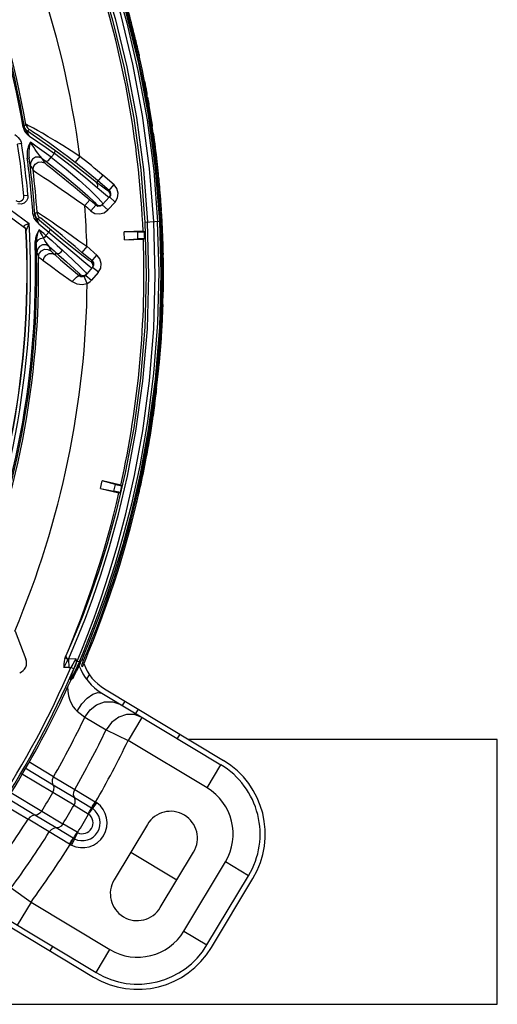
# Model space of a CAD drawing. Extents: x 40.7 to 137.4, y -250.8 to -221.5.
# Tile 42 of 256: x 56.726 to 56.835, y -237.749 to -237.525. Entities that reach past the tile are written whole.
import ezdxf

# ---------------------------------------------------------------- set-up
doc = ezdxf.new("R2010")
doc.units = 0
doc.header["$MEASUREMENT"] = 0
doc.layers.get('0').update_dxf_attribs({"linetype": 'CONTINUOUS'})

msp = doc.modelspace()

# ---------------------------------------------------------------- linework, layer by layer
at = {"color": 6, "linetype": 'Continuous'}
for p, q in [((56.75034003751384, -237.5228216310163), (56.75210356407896, -237.5296048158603)), ((56.75241000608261, -237.5293156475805), (56.75064439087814, -237.5225484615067)), ((56.75210356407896, -237.5296048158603), (56.75380176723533, -237.5371392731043)), ((56.75414177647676, -237.536975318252), (56.75241000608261, -237.5293156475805)), ((56.75380176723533, -237.5371392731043), (56.75532488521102, -237.5452188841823)), ((56.75569255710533, -237.54519646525), (56.75414177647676, -237.536975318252)), ((56.75532488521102, -237.5452188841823), (56.7565851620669, -237.5535970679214)), ((56.75695030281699, -237.5535647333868), (56.75569255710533, -237.54519646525)), ((56.7565851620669, -237.5535970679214), (56.75753901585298, -237.5621160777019)), ((56.75790107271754, -237.5620540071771), (56.75695030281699, -237.5535647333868)), ((56.75668733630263, -237.5596779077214), (56.75758599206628, -237.5711476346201)), ((56.75753901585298, -237.5621160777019), (56.75816614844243, -237.5706250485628)), ((56.75853184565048, -237.5706050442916), (56.75790107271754, -237.5620540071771)), ((56.75803066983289, -237.5628456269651), (56.75795711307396, -237.5620627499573)), ((56.75804791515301, -237.5631926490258), (56.75801888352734, -237.5628467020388)), ((56.75470360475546, -237.5712989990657), (56.75807362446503, -237.5711217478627)), ((56.75816614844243, -237.5706250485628), (56.75853184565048, -237.5706050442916)), ((56.75816614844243, -237.5706250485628), (56.75847130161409, -237.5791761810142)), ((56.75883713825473, -237.5791487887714), (56.75853184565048, -237.5706050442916)), ((56.75427845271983, -237.5733539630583), (56.74999974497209, -237.5735037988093)), ((56.75305513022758, -237.5735460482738), (56.75000086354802, -237.5735357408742)), ((56.75006271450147, -237.5753019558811), (56.75000086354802, -237.5735357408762)), ((56.75305513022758, -237.5735460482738), (56.75458301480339, -237.5734925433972)), ((56.75310877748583, -237.5750779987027), (56.75305513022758, -237.5735460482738)), ((56.75458301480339, -237.5734925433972), (56.75427845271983, -237.5733539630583)), ((56.75006271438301, -237.5753019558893), (56.75310877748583, -237.5750779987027)), ((56.75006383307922, -237.5753338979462), (56.75435012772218, -237.5751837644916)), ((56.75464300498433, -237.5750242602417), (56.75310877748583, -237.5750779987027)), ((56.75435012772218, -237.5751837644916), (56.75464300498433, -237.5750242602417)), ((56.75847130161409, -237.5791761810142), (56.75845244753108, -237.5877008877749)), ((56.75881795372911, -237.5877395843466), (56.75883713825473, -237.5791487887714)), ((56.75890841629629, -237.5815286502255), (56.75890761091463, -237.581181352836)), ((56.75891949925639, -237.5811812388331), (56.75890981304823, -237.5803941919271)), ((56.75845244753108, -237.5877008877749), (56.75811605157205, -237.5961390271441)), ((56.7584779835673, -237.5962231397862), (56.75881795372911, -237.5877395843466)), ((56.75876136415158, -237.5911357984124), (56.75878120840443, -237.5905110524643)), ((56.75811605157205, -237.5961390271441), (56.75747311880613, -237.6044629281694)), ((56.75784362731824, -237.6044358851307), (56.7584779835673, -237.5962231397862)), ((56.75747311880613, -237.6044629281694), (56.75658914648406, -237.6122534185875)), ((56.75697564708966, -237.6121222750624), (56.75784362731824, -237.6044358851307)), ((56.75751182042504, -237.6079192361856), (56.75751279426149, -237.6079094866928)), ((56.75658914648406, -237.6122534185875), (56.75557385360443, -237.6191648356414)), ((56.75596092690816, -237.6190661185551), (56.75697564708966, -237.6121222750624)), ((56.75359412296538, -237.6265365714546), (56.75535000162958, -237.6165262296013)), ((56.75368508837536, -237.6283734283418), (56.75554486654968, -237.618303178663)), ((56.75557385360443, -237.6191648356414), (56.7544748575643, -237.6253692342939)), ((56.75485954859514, -237.6253074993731), (56.75596092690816, -237.6190661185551)), ((56.7544748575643, -237.6253692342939), (56.75332570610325, -237.6309811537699)), ((56.75370773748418, -237.6309480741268), (56.75485954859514, -237.6253074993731)), ((56.75170753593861, -237.6351332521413), (56.75359412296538, -237.6265365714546)), ((56.74464909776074, -237.6316739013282), (56.74504648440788, -237.6299518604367)), ((56.74799401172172, -237.630752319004), (56.74504648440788, -237.6299518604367)), ((56.74922536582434, -237.6308833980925), (56.74505367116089, -237.6299207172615)), ((56.75171097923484, -237.6369780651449), (56.75368508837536, -237.6283734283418)), ((56.74464191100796, -237.6317050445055), (56.74882101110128, -237.6326694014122)), ((56.74464909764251, -237.6316739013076), (56.74764933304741, -237.6322459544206)), ((56.74764933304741, -237.6322459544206), (56.74799401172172, -237.630752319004)), ((56.74914519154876, -237.6325911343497), (56.74764933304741, -237.6322459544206)), ((56.74799401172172, -237.630752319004), (56.74948368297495, -237.6310960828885)), ((56.74882101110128, -237.6326694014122), (56.74914519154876, -237.6325911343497)), ((56.74948368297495, -237.6310960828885), (56.74922536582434, -237.6308833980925)), ((56.75332570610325, -237.6309811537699), (56.75214561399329, -237.6361059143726)), ((56.75252632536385, -237.636089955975), (56.75370773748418, -237.6309480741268)), ((56.75133490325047, -237.6407904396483), (56.75252632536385, -237.636089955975)), ((56.73738994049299, -237.6703387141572), (56.73845721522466, -237.6678654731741)), ((56.73955607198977, -237.6702658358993), (56.74055578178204, -237.6678183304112)), ((56.74067748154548, -237.6698015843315), (56.74173823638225, -237.6672751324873)), ((56.74203695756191, -237.6675453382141), (56.74151406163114, -237.6688293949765)), ((56.74186500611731, -237.6689389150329), (56.74239224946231, -237.6676436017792)), ((56.73653834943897, -237.6702125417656), (56.73680318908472, -237.6696188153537)), ((56.73700257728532, -237.6709657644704), (56.73734715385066, -237.6704137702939)), ((56.7371157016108, -237.6702461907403), (56.73738992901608, -237.6703387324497)), ((56.73734715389, -237.670413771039), (56.73738994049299, -237.6703387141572)), ((56.73734715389, -237.670413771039), (56.73744432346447, -237.6722641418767)), ((56.73904338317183, -237.6702518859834), (56.73738994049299, -237.6703387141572)), ((56.73928084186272, -237.6709409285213), (56.73946611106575, -237.6704787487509)), ((56.73946611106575, -237.6704787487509), (56.73955607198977, -237.6702658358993)), ((56.73985468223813, -237.6709106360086), (56.74076641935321, -237.6687500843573)), ((56.74109996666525, -237.6698314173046), (56.74078026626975, -237.6705967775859)), ((56.74151406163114, -237.6688293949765), (56.74109996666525, -237.6698314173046)), ((56.74112383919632, -237.6707245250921), (56.74144737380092, -237.6699498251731)), ((56.74144737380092, -237.6699498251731), (56.74186500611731, -237.6689389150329)), ((56.73744432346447, -237.6722641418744), (56.73793659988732, -237.6722382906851)), ((56.73860800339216, -237.6725311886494), (56.73793662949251, -237.6722382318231)), ((56.73837283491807, -237.6714743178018), (56.73793674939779, -237.6722382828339)), ((56.73829845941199, -237.6733943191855), (56.73914146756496, -237.6712866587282)), ((56.73985462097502, -237.6709107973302), (56.73875466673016, -237.6733040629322)), ((56.73914108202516, -237.6712890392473), (56.73897243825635, -237.6716866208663)), ((56.73914146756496, -237.6712866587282), (56.73928091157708, -237.6709409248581)), ((56.74000988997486, -237.6712846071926), (56.73917153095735, -237.6730628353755)), ((56.7392766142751, -237.6728455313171), (56.74028191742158, -237.6707075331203)), ((56.73985462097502, -237.6709107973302), (56.73928091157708, -237.6709409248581)), ((56.73928911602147, -237.6728189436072), (56.73941771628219, -237.6725687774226)), ((56.73941771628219, -237.6725687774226), (56.7398327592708, -237.671662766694)), ((56.7400358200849, -237.6712296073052), (56.73959503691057, -237.6722009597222)), ((56.7403800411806, -237.671547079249), (56.74025548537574, -237.6718462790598)), ((56.74025548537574, -237.6718462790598), (56.74059198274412, -237.6719908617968)), ((56.74078026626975, -237.6705967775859), (56.7403800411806, -237.671547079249)), ((56.74059198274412, -237.6719908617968), (56.74062239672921, -237.6719156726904)), ((56.74062239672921, -237.6719156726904), (56.74112383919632, -237.6707245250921)), ((56.73774568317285, -237.6749741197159), (56.73783096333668, -237.6746225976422)), ((56.73777392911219, -237.6749726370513), (56.73792578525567, -237.6749646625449)), ((56.73783096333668, -237.6746225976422), (56.73829845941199, -237.6733943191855)), ((56.7378856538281, -237.6749667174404), (56.73812251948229, -237.674890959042)), ((56.73808030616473, -237.67461225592), (56.73788749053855, -237.6749666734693)), ((56.73875466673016, -237.6733040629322), (56.73808030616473, -237.67461225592)), ((56.73812251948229, -237.674890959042), (56.73828339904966, -237.6747227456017)), ((56.73848520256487, -237.6743635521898), (56.73828428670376, -237.6747211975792)), ((56.73829124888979, -237.6747089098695), (56.73864823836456, -237.6740656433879)), ((56.7391473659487, -237.673111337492), (56.73848520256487, -237.6743635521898)), ((56.73917153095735, -237.6730628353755), (56.7391473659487, -237.673111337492)), ((56.74148258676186, -237.6749534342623), (56.7421326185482, -237.673871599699)), ((56.7455464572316, -237.677082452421), (56.77252082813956, -237.6932902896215)), ((56.74494911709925, -237.6780765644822), (56.77192350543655, -237.694284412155)), ((56.7501494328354, -237.6798481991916), (56.74955210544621, -237.6808423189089)), ((56.75314207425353, -237.6816463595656), (56.75254474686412, -237.6826404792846)), ((56.74110042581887, -237.6834685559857), (56.74591679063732, -237.6863489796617)), ((56.75403562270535, -237.6835362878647), (56.75089179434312, -237.6887684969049)), ((56.75403563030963, -237.6835362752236), (56.75233675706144, -237.6828971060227)), ((56.74591677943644, -237.6863489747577), (56.75089179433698, -237.6887684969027)), ((56.76261930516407, -237.687340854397), (56.76202197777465, -237.688334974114)), ((56.76877967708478, -237.6995166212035), (56.75089179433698, -237.6887684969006)), ((56.72755911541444, -237.6949816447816), (56.73392631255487, -237.6987837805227)), ((56.73399099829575, -237.6970027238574), (56.72835899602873, -237.6935983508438)), ((56.76877967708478, -237.6995166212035), (56.77192350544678, -237.6942844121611)), ((56.73384193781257, -237.7005791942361), (56.72676497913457, -237.6963550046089)), ((56.73399102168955, -237.6970026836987), (56.73878463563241, -237.6998826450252)), ((56.73392667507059, -237.6987839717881), (56.7387190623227, -237.7016635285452)), ((56.72432659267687, -237.700571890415), (56.7313087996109, -237.704795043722)), ((56.73863439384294, -237.7034592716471), (56.73384214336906, -237.7005795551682)), ((56.73871927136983, -237.7016638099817), (56.74261117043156, -237.7040181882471)), ((56.73878465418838, -237.6998826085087), (56.74341934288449, -237.7026542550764)), ((56.72268103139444, -237.7032968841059), (56.72822090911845, -237.7066057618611)), ((56.72976325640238, -237.7057124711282), (56.72353238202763, -237.701945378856)), ((56.73863439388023, -237.7034592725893), (56.74182116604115, -237.7053933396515)), ((56.74194089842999, -237.7054763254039), (56.74379983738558, -237.7029064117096)), ((56.74267114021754, -237.7040557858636), (56.74353303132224, -237.7027237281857)), ((56.7435330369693, -237.7027237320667), (56.74341934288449, -237.7026542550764)), ((56.73455588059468, -237.7085922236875), (56.72976355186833, -237.7057127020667)), ((56.73130910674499, -237.7047952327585), (56.73610150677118, -237.7076745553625)), ((56.73301423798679, -237.7094861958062), (56.72822091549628, -237.7066057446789)), ((56.73930545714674, -237.7095801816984), (56.73610167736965, -237.7076744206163)), ((56.75527022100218, -237.7077781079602), (56.74772503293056, -237.7203354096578)), ((56.73761603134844, -237.7122645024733), (56.73301421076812, -237.7094862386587)), ((56.7384620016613, -237.7109234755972), (56.73455623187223, -237.7085922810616)), ((56.7394348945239, -237.7096469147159), (56.73803821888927, -237.7124946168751)), ((56.73761603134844, -237.7122645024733), (56.73775204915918, -237.712344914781)), ((56.75149762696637, -237.714056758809), (56.76196204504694, -237.7203444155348)), ((56.75818945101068, -237.7266230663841), (56.76573463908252, -237.7140657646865)), ((56.76352495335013, -237.7319653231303), (56.77295643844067, -237.7162686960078)), ((56.77818864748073, -237.7194125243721), (56.77295643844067, -237.7162686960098)), ((56.76875716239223, -237.7351091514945), (56.77818864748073, -237.7194125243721)), ((56.76975128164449, -237.7357064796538), (56.77918276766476, -237.7200098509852)), ((56.72441305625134, -237.7221371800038), (56.72888499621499, -237.7253939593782)), ((56.71605734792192, -237.7261605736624), (56.74303172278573, -237.7423684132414)), ((56.71665466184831, -237.7251664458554), (56.74362905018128, -237.7413742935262)), ((56.72888499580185, -237.7253939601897), (56.72574116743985, -237.7306261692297)), ((56.72888499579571, -237.7253939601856), (56.74677287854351, -237.7361420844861)), ((56.76352495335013, -237.7319653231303), (56.76875716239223, -237.7351091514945)), ((56.73372752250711, -237.7354248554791), (56.73313019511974, -237.7364189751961)), ((56.74362905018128, -237.7413742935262), (56.74677287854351, -237.7361420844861))]:
    msp.add_line(p, q, dxfattribs=at)
at = {"color": 155}
for p, q in [((56.72709213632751, -237.5497853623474), (56.72738316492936, -237.5497354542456)), ((56.72770768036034, -237.5491736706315), (56.72736898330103, -237.549594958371)), ((56.72747437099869, -237.5500907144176), (56.7273832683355, -237.5497360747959)), ((56.72809205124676, -237.550718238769), (56.72843104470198, -237.5502956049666)), ((56.73014912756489, -237.5521136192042), (56.72809314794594, -237.5507202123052)), ((56.72829050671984, -237.5516161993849), (56.72854086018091, -237.551827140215)), ((56.72676412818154, -237.5535303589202), (56.7258490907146, -237.5536698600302)), ((56.72651532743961, -237.5528451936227), (56.72667647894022, -237.5531932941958)), ((56.72667647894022, -237.5531932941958), (56.7267646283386, -237.5535307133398)), ((56.73231692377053, -237.5544324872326), (56.73417874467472, -237.5557706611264)), ((56.73417874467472, -237.5557706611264), (56.7334167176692, -237.5565865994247)), ((56.73993461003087, -237.5564188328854), (56.73887601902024, -237.5577603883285)), ((56.72804748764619, -237.5568417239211), (56.72845753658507, -237.5567868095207)), ((56.72872910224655, -237.5584745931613), (56.72936367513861, -237.5595545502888)), ((56.72936350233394, -237.5595546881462), (56.72944533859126, -237.5587944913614)), ((56.73121700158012, -237.5576516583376), (56.73193093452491, -237.5578740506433)), ((56.73208040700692, -237.5579811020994), (56.73143535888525, -237.55688405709)), ((56.73143545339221, -237.5568841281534), (56.73224536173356, -237.5574922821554)), ((56.73020342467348, -237.5601263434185), (56.73090603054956, -237.5605904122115)), ((56.74513485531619, -237.5606765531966), (56.74374765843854, -237.5623081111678)), ((56.74770070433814, -237.5628964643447), (56.74515095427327, -237.5606586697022)), ((56.74656806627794, -237.5641356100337), (56.7440284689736, -237.5619776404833)), ((56.74656806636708, -237.5641356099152), (56.74767461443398, -237.5628333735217)), ((56.71890281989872, -237.5646222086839), (56.72845634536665, -237.5716037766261)), ((56.72819120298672, -237.5653043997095), (56.72727438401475, -237.5653876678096)), ((56.74504177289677, -237.5674264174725), (56.74666690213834, -237.5656211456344)), ((56.7465385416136, -237.5657635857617), (56.74623870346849, -237.5655026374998)), ((56.74656806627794, -237.5641356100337), (56.74643925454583, -237.5642787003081)), ((56.74656806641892, -237.5641356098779), (56.74682277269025, -237.5644594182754)), ((56.74687658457, -237.5652657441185), (56.74666690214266, -237.5656211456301)), ((56.74793716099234, -237.5667646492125), (56.74666690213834, -237.5656211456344)), ((56.71809262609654, -237.56570867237), (56.72739138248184, -237.5725354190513)), ((56.7278507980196, -237.5665192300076), (56.72733211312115, -237.5669872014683)), ((56.74106151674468, -237.5675768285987), (56.74217901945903, -237.5662839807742)), ((56.74245260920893, -237.5687918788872), (56.74358342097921, -237.5675106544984)), ((56.74358342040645, -237.5675106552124), (56.74372521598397, -237.5673531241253)), ((56.74406165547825, -237.5677491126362), (56.74358342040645, -237.5675106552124)), ((56.74459323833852, -237.5677185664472), (56.74406165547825, -237.5677491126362)), ((56.74504177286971, -237.5674264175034), (56.74459323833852, -237.5677185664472)), ((56.74491121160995, -237.5667661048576), (56.74518297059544, -237.5672688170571)), ((56.74504177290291, -237.5674264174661), (56.7463120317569, -237.5685699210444)), ((56.74793706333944, -237.5667647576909), (56.74631211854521, -237.5685698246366)), ((56.72932749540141, -237.5695043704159), (56.72974024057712, -237.5694761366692)), ((56.73026813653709, -237.5691189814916), (56.72974464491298, -237.5693827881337)), ((56.73073573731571, -237.5701899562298), (56.73049467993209, -237.5698649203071)), ((56.7283347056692, -237.5719621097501), (56.72845835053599, -237.5716064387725)), ((56.73034800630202, -237.5705717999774), (56.73087136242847, -237.5703060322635)), ((56.73305317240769, -237.5728160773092), (56.73034800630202, -237.5705717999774)), ((56.73067428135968, -237.5717115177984), (56.73293070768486, -237.5735806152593)), ((56.73073488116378, -237.5701909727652), (56.73087136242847, -237.5703060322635)), ((56.72755846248, -237.5726491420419), (56.72729506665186, -237.572425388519)), ((56.72736244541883, -237.5725082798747), (56.72739136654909, -237.5725354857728)), ((56.72754151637, -237.5727101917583), (56.7273828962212, -237.5725433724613)), ((56.72774348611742, -237.5732925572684), (56.72780750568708, -237.5733434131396)), ((56.73293070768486, -237.5735806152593), (56.73226550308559, -237.574338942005)), ((56.72979706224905, -237.5764076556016), (56.73009216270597, -237.5763978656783)), ((56.74153702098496, -237.5767958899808), (56.74385380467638, -237.578855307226)), ((56.73018711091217, -237.5781873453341), (56.73058012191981, -237.5791742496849)), ((56.73341108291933, -237.5778540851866), (56.73301092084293, -237.5768522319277)), ((56.73461565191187, -237.5782902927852), (56.73426922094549, -237.5786874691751)), ((56.74153947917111, -237.5768631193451), (56.74043801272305, -237.5781696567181)), ((56.74272584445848, -237.580098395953), (56.74043801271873, -237.578169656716)), ((56.74252200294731, -237.5803401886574), (56.74382778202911, -237.5787922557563)), ((56.74272631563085, -237.5800987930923), (56.74303370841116, -237.5805406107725)), ((56.7430783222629, -237.5810773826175), (56.74284779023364, -237.5815646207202)), ((56.74303370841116, -237.5805406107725), (56.7430783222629, -237.5810773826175)), ((56.73984605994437, -237.5835018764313), (56.74005396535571, -237.5832552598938)), ((56.74151388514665, -237.5831344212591), (56.74105938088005, -237.5834441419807)), ((56.74122878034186, -237.5826608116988), (56.7415139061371, -237.5831344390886)), ((56.74130048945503, -237.5833855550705), (56.7428477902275, -237.5815646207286)), ((56.74130048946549, -237.5833855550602), (56.74260292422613, -237.5844922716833)), ((56.7421770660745, -237.5813963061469), (56.74264350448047, -237.5818050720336)), ((56.74412594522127, -237.5827351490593), (56.74259022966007, -237.5844808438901)), ((56.74415022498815, -237.582671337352), (56.7428477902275, -237.5815646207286)), ((56.74161505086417, -237.5852283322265), (56.74092714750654, -237.5836637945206)), ((56.74106513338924, -237.5835902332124), (56.74092714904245, -237.58366379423)), ((56.7253273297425, -237.6640369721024), (56.72772562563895, -237.6703085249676))]:
    msp.add_line(p, q, dxfattribs=at)
at = {"color": 5}
for p, q in [((56.83455878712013, -237.6885497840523), (56.76463130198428, -237.6885497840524)), ((56.83455878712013, -237.7485497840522), (56.83455878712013, -237.6885497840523)), ((56.68634772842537, -237.7485497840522), (56.83455878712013, -237.7485497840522))]:
    msp.add_line(p, q, dxfattribs=at)
at = {"color": 6, "linetype": 'Continuous'}
for points in [[(56.72679068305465, -237.4757164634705), (56.72813721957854, -237.4780841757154), (56.72974977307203, -237.4810336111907), (56.73162882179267, -237.4846318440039), (56.73376656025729, -237.4889535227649), (56.73615046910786, -237.4940950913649), (56.73875499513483, -237.5001684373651), (56.74153938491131, -237.5073104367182), (56.74445325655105, -237.5157279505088), (56.74736561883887, -237.5255202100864), (56.75001745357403, -237.5363623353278), (56.75218090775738, -237.5477584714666), (56.75375575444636, -237.5594427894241), (56.75470285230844, -237.5712990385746)], [(56.73063474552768, -237.4758404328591), (56.73199972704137, -237.4783895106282), (56.73360820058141, -237.4814939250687), (56.73545679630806, -237.4852172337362), (56.7375392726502, -237.4896339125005), (56.73984495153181, -237.4948390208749), (56.74235368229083, -237.5009492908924), (56.74502597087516, -237.5080953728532), (56.74779989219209, -237.5164336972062), (56.75059206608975, -237.5261865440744), (56.75312805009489, -237.5369465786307), (56.75518280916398, -237.5481552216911), (56.75668733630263, -237.5596779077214)], [(56.72864345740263, -237.4773476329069), (56.73025332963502, -237.4803300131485), (56.73213154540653, -237.4839624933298), (56.7342723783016, -237.4883234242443), (56.73666251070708, -237.4935082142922), (56.73927735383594, -237.4996321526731), (56.74207844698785, -237.5068409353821), (56.74500758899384, -237.5153245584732), (56.74793412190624, -237.5251839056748), (56.75060377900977, -237.5361168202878), (56.75278329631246, -237.5476196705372), (56.75436441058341, -237.5593789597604), (56.75531237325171, -237.5712670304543)], [(56.75671933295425, -237.5711931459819), (56.75576426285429, -237.5591482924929), (56.75415983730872, -237.5471658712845), (56.75196913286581, -237.5355185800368), (56.74931032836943, -237.524517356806), (56.74641191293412, -237.514622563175), (56.74352000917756, -237.5061125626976), (56.74077040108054, -237.4989026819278), (56.73821646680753, -237.492790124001), (56.73590003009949, -237.4876372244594), (56.73383776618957, -237.4833171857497), (56.73204233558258, -237.4797268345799), (56.7305254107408, -237.4767943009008)], [(56.75807323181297, -237.5711217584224), (56.75711893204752, -237.5591310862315), (56.75550349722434, -237.5471008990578), (56.7532875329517, -237.5354118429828), (56.7506076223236, -237.5244302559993), (56.74772901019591, -237.514695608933), (56.74487563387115, -237.5063693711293), (56.74214343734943, -237.4992655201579), (56.73959243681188, -237.493217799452), (56.7372606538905, -237.4880908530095), (56.73517169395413, -237.4837755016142), (56.73333801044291, -237.4801776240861), (56.73176177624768, -237.4772169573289)], [(56.75470285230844, -237.5712990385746), (56.7550026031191, -237.5832637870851), (56.75465320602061, -237.5951013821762), (56.75368279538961, -237.6067126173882), (56.75215059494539, -237.6179028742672), (56.75023266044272, -237.6280976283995), (56.74818403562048, -237.6368223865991), (56.74613256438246, -237.6442536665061), (56.74415611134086, -237.6505778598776), (56.74231159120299, -237.6559281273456), (56.74063491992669, -237.6604209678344), (56.73914880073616, -237.6641525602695), (56.73786763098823, -237.6672001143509), (56.73680318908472, -237.6696188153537)], [(56.73845721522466, -237.6678654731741), (56.73972879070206, -237.6647923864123), (56.74120219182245, -237.6610468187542), (56.7428659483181, -237.6565473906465), (56.74469751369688, -237.6512007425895), (56.74665824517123, -237.6449045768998), (56.74869593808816, -237.6375207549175), (56.75074060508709, -237.6288433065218), (56.75266346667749, -237.6187122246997), (56.75423689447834, -237.6073867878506), (56.75524856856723, -237.5954960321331), (56.75561418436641, -237.5834210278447), (56.75531232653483, -237.5712670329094)], [(56.74055578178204, -237.6678183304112), (56.74175663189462, -237.6647450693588), (56.74316553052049, -237.6609885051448), (56.74476311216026, -237.6564788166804), (56.74652431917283, -237.651120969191), (56.74841721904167, -237.644800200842), (56.75038718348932, -237.6373862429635), (56.75235483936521, -237.6287204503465), (56.75420756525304, -237.6185918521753), (56.7557182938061, -237.6073022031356), (56.75668487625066, -237.5954576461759), (56.75702741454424, -237.5833763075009), (56.75671933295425, -237.5711931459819)], [(56.75535000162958, -237.6165262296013), (56.75674147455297, -237.6055612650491), (56.75760794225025, -237.594193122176), (56.75789340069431, -237.582563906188), (56.75758599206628, -237.5711476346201)], [(56.75554486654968, -237.618303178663), (56.7570715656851, -237.6069766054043), (56.75804177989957, -237.5951347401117), (56.75837998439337, -237.5829849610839), (56.75807322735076, -237.5711217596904)], [(56.75866906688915, -237.5935186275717), (56.75870263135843, -237.5927244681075), (56.75873339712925, -237.5919301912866), (56.75876136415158, -237.5911357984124)], [(56.74076641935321, -237.6687500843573), (56.74185864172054, -237.6660686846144), (56.74313432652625, -237.6628089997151), (56.74458417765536, -237.65890808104), (56.74619403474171, -237.6542922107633), (56.74794297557, -237.6488687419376), (56.74979821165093, -237.6425253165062), (56.75170753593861, -237.6351332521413)], [(56.74173823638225, -237.6672751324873), (56.74299071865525, -237.6641791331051), (56.74443174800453, -237.6604257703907), (56.7460519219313, -237.6559330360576), (56.74783031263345, -237.6506064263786), (56.74973412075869, -237.644332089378), (56.75171097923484, -237.6369780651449)], [(56.75214561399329, -237.6361059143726), (56.75095639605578, -237.6407889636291), (56.74977593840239, -237.645067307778), (56.74861349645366, -237.6489899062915), (56.74748155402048, -237.6525793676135), (56.74639325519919, -237.6558478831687), (56.74535569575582, -237.6588189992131), (56.74437562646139, -237.6615103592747), (56.7434704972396, -237.6639066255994), (56.74268433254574, -237.6659245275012), (56.74203695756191, -237.6675453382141)], [(56.74239224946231, -237.6676436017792), (56.74304590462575, -237.6660060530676), (56.74383127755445, -237.6639887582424), (56.74473398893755, -237.661597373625), (56.74571644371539, -237.6588977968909), (56.74675831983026, -237.6559121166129), (56.74785077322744, -237.6526281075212), (56.74898465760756, -237.6490286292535), (56.75014990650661, -237.6450917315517), (56.75133490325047, -237.6407904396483)], [(56.73653852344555, -237.6702120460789), (56.73637260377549, -237.6708061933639), (56.73631587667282, -237.6714739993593), (56.73632475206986, -237.6722092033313)], [(56.73676151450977, -237.6697117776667), (56.73674806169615, -237.6699252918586), (56.73686145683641, -237.6701429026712), (56.73707607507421, -237.6703184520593), (56.73734715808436, -237.6704137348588)], [(56.73680316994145, -237.669618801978), (56.73678657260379, -237.6698423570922), (56.73689935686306, -237.6700676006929), (56.7371157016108, -237.6702461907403)], [(56.73904338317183, -237.6702518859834), (56.73874302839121, -237.6708085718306), (56.73837283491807, -237.6714743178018)], [(56.73914173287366, -237.671291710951), (56.73920735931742, -237.6709788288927), (56.73917188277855, -237.6706288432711), (56.73904338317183, -237.6702518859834)], [(56.74068427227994, -237.6697867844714), (56.74054858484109, -237.6701007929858), (56.7404157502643, -237.6704054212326), (56.74028241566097, -237.6707074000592)], [(56.73632475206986, -237.6722092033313), (56.73666232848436, -237.6715722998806), (56.73700257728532, -237.6709657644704)], [(56.73744432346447, -237.6722641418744), (56.73708724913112, -237.6722700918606), (56.73671460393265, -237.672251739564), (56.73632475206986, -237.6722092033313)], [(56.73897243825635, -237.6716866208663), (56.73879537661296, -237.6720993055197), (56.73860801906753, -237.6725311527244)], [(56.74028241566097, -237.6707074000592), (56.74020035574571, -237.6708196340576), (56.74004823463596, -237.6708983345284), (56.73985468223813, -237.6709106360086)], [(56.73713605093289, -237.6765112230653), (56.73721591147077, -237.6775728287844), (56.73740382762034, -237.6786893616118), (56.73767752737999, -237.6796660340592), (56.73802614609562, -237.6804965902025), (56.73842949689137, -237.6811756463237), (56.73886611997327, -237.6817077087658), (56.73931496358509, -237.6821100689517)], [(56.73931498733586, -237.6821101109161), (56.74040977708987, -237.6804936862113), (56.74164584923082, -237.6791712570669), (56.74289726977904, -237.6782754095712), (56.74403725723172, -237.6778968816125), (56.74494921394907, -237.6780766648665)], [(56.74110042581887, -237.6834685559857), (56.74225543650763, -237.6818364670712), (56.74376177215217, -237.6806713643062), (56.74554696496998, -237.6800185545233), (56.74744405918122, -237.6799919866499), (56.74922430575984, -237.6806453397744)], [(56.73931496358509, -237.6821100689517), (56.7400433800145, -237.6826657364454), (56.74110039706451, -237.683468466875)], [(56.75233675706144, -237.6828971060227), (56.75054777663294, -237.6828767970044), (56.74874973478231, -237.683467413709), (56.74713386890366, -237.6846583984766), (56.74591679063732, -237.6863489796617)], [(56.73392658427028, -237.6987837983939), (56.73374695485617, -237.6982111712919), (56.73376951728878, -237.6975932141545), (56.73399102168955, -237.6970026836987)], [(56.73384214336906, -237.7005795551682), (56.73407346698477, -237.6999906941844), (56.73410477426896, -237.6993687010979), (56.73392667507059, -237.6987839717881)], [(56.73871919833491, -237.701663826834), (56.73854028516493, -237.7010914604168), (56.7385629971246, -237.700473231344), (56.73878463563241, -237.6998826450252)], [(56.73863439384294, -237.7034592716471), (56.73886572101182, -237.7028706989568), (56.73889719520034, -237.7022487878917), (56.7387190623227, -237.7016635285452)], [(56.74264082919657, -237.7040368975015), (56.74281446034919, -237.7036635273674), (56.74309514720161, -237.703190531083), (56.74341963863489, -237.7026544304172)], [(56.74379979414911, -237.7029063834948), (56.74371193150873, -237.7028439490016), (56.7436230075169, -237.7027830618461), (56.74353303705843, -237.7027237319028)], [(56.72976317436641, -237.7057126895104), (56.72917387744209, -237.7058231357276), (56.72863859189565, -237.7061330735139), (56.72822091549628, -237.7066057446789)], [(56.73130910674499, -237.7047952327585), (56.73089788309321, -237.7052757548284), (56.73036329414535, -237.7055954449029), (56.72976355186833, -237.7057127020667)], [(56.74182106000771, -237.7053932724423), (56.74214071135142, -237.7048540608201), (56.74241481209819, -237.7043770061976), (56.74261107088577, -237.704018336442)], [(56.74182116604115, -237.7053933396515), (56.74186266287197, -237.7054197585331), (56.74190256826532, -237.7054473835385), (56.74194081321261, -237.7054762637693)], [(56.74261107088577, -237.704018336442), (56.74270602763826, -237.7040782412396), (56.74279180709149, -237.7041358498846), (56.74287013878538, -237.7041912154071)], [(56.73610150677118, -237.7076745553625), (56.7356906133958, -237.7081549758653), (56.73515627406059, -237.7084747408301), (56.73455588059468, -237.7085922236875)], [(56.73455607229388, -237.7085922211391), (56.73396733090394, -237.7087032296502), (56.73343209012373, -237.7090135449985), (56.73301423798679, -237.7094861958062)], [(56.73930546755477, -237.7095801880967), (56.73898228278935, -237.7101108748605), (56.73868982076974, -237.7105768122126), (56.73823814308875, -237.7112653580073)], [(56.73943484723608, -237.7096468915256), (56.73939044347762, -237.7096261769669), (56.73934734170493, -237.7096038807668), (56.73930545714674, -237.7095801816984)], [(56.73761608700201, -237.7122645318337), (56.7379442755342, -237.7117311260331), (56.73823814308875, -237.7112653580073)], [(56.73846230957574, -237.7109233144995), (56.73828006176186, -237.711290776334), (56.73775204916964, -237.7123449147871)], [(56.73775205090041, -237.7123449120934), (56.73784656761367, -237.7123964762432), (56.73794196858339, -237.7124463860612), (56.73803819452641, -237.7124946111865)], [(56.7387365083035, -237.7110707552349), (56.73864427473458, -237.7110241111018), (56.73855286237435, -237.7109749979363), (56.73846215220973, -237.7109232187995)]]:
    msp.add_lwpolyline(points, dxfattribs=at)
at = {"color": 155}
for points in [[(56.72709106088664, -237.5497860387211), (56.72721905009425, -237.5502580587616), (56.72742846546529, -237.5506906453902), (56.72771247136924, -237.5510720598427), (56.72801311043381, -237.5513729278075), (56.72829050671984, -237.5516161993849)], [(56.72738327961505, -237.5497361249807), (56.72737345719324, -237.5496605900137), (56.7273687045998, -237.5496136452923), (56.72736897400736, -237.5495949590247)], [(56.72809205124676, -237.550718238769), (56.72775337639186, -237.5504146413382), (56.72750592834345, -237.550030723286), (56.72736898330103, -237.549594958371)], [(56.7294199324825, -237.5500472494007), (56.72870567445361, -237.5496638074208), (56.72818730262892, -237.5493956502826), (56.72785772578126, -237.5492339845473), (56.7277076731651, -237.5491736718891)], [(56.72770768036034, -237.5491736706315), (56.72784278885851, -237.549604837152), (56.72808889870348, -237.5499885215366), (56.72843104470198, -237.5502956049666)], [(56.7360921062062, -237.553954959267), (56.73435547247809, -237.5528908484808), (56.73280462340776, -237.5519673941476), (56.73146279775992, -237.5511890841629), (56.73033632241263, -237.5505524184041), (56.7294199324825, -237.5500472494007)], [(56.72520282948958, -237.5514349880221), (56.72561560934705, -237.5518007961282), (56.7259753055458, -237.5521513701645), (56.72627874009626, -237.5524975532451), (56.72651532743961, -237.5528451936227)], [(56.72854157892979, -237.5518265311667), (56.72834197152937, -237.5515454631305), (56.728168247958, -237.5512935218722), (56.72801619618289, -237.551066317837), (56.72787582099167, -237.5508525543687), (56.72773729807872, -237.5506336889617), (56.72759975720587, -237.5503870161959), (56.72747437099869, -237.5500907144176)], [(56.72854160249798, -237.5518265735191), (56.7284219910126, -237.5516294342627), (56.72831475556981, -237.5514464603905), (56.72821999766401, -237.5512775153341), (56.72813831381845, -237.5511230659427), (56.72807114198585, -237.5509843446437), (56.72802245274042, -237.5508673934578), (56.72799558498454, -237.5507793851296), (56.72799087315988, -237.550722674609), (56.72800666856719, -237.5506948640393), (56.72804189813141, -237.5506946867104), (56.72809337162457, -237.5507198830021)], [(56.72843047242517, -237.5502964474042), (56.728549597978, -237.5503558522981), (56.72880990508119, -237.5505111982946), (56.72922323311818, -237.5507719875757)], [(56.72854086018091, -237.551827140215), (56.73043748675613, -237.5531179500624), (56.73231692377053, -237.5544324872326)], [(56.72922323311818, -237.5507719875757), (56.72980085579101, -237.5511483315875), (56.73055096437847, -237.5516491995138), (56.73148887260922, -237.5522897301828), (56.73263005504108, -237.5530870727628), (56.73396946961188, -237.5540458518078)], [(56.73424101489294, -237.5550123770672), (56.73219870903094, -237.5535442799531), (56.73014912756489, -237.5521136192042)], [(56.72874398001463, -237.5531832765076), (56.72866887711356, -237.55329887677), (56.72859190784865, -237.5534273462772), (56.7285152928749, -237.5535715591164), (56.72843891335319, -237.5537333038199), (56.72836331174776, -237.5539147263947), (56.72828935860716, -237.5541180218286), (56.72821832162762, -237.5543455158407), (56.7281520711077, -237.5545995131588), (56.72809291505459, -237.5548824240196), (56.72804372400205, -237.555197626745), (56.72800847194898, -237.5555485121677), (56.72799239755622, -237.5559381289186), (56.72800242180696, -237.5563688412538), (56.72804742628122, -237.5568418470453)], [(56.72874443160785, -237.5531827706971), (56.7287173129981, -237.5532888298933), (56.7286864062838, -237.553402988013), (56.72865488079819, -237.5535283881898), (56.72862261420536, -237.5536655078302), (56.72858984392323, -237.553815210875), (56.72855693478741, -237.5539787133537), (56.72852428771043, -237.5541576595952), (56.72849260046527, -237.5543537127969), (56.72846272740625, -237.5545684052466), (56.72843574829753, -237.5548034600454), (56.72841295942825, -237.5550614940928), (56.7283962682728, -237.555344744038), (56.72838821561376, -237.5556541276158), (56.72839209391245, -237.5559956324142), (56.72841298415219, -237.556373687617), (56.72845753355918, -237.5567868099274)], [(56.7334167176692, -237.5565865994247), (56.73187188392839, -237.5554351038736), (56.73031421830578, -237.5543006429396), (56.72874398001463, -237.5531832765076)], [(56.73143549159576, -237.5568841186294), (56.731289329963, -237.5567490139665), (56.73111186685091, -237.556554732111), (56.73090920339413, -237.5563122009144), (56.73068276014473, -237.556025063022), (56.73043064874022, -237.5556908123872), (56.73014775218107, -237.5553016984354), (56.72983302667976, -237.554854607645), (56.72948995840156, -237.5543503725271), (56.72912330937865, -237.5537907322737), (56.72874446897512, -237.5531827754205)], [(56.73396946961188, -237.5540458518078), (56.73548606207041, -237.5551600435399), (56.73713708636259, -237.5564070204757), (56.73887667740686, -237.5577595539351)], [(56.73993461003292, -237.5564188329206), (56.73796922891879, -237.555139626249), (56.7360921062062, -237.553954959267)], [(56.73143535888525, -237.55688405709), (56.7307081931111, -237.5565775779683), (56.72992141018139, -237.5566303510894), (56.7292445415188, -237.5570279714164), (56.728815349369, -237.5576895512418), (56.72872910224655, -237.5584745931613)], [(56.73224552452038, -237.5574922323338), (56.7324881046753, -237.5575074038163), (56.73282329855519, -237.5573171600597), (56.73315024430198, -237.5569892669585), (56.73341657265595, -237.556586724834)], [(56.73341657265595, -237.556586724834), (56.73684760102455, -237.5593146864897), (56.73983372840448, -237.5618465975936), (56.7421599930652, -237.5639517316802), (56.74390045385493, -237.5656503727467), (56.74491121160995, -237.5667661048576)], [(56.73417876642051, -237.5557704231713), (56.73430136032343, -237.5554480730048), (56.73432448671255, -237.5551819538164), (56.73424091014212, -237.5550125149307)], [(56.74390202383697, -237.5635127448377), (56.74133586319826, -237.5613710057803), (56.73805355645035, -237.5587356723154), (56.73417876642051, -237.5557704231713)], [(56.7437457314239, -237.5623103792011), (56.74118337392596, -237.5602806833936), (56.73796240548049, -237.5577869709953), (56.73424101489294, -237.5550123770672)], [(56.72872880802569, -237.5584741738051), (56.72870902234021, -237.5583947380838), (56.72867373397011, -237.5581967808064), (56.72862145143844, -237.5578708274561), (56.72855008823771, -237.5574045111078), (56.72845753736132, -237.5567868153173)], [(56.72944533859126, -237.5587944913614), (56.72984211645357, -237.5581532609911), (56.73047078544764, -237.5577474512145), (56.73121700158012, -237.5576516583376)], [(56.73208040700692, -237.5579811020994), (56.7320302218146, -237.557945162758), (56.73197959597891, -237.5579115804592), (56.73192727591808, -237.5578795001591)], [(56.73193272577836, -237.5578716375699), (56.73205411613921, -237.5579838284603), (56.73231198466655, -237.5581984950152), (56.73271773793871, -237.5585252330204), (56.73328596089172, -237.5589767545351), (56.73402680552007, -237.5595634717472), (56.73495471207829, -237.5603005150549), (56.73608059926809, -237.5612019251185), (56.7374006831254, -237.5622716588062), (56.73888983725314, -237.5634973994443), (56.7405010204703, -237.5648481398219), (56.74217923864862, -237.5662837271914)], [(56.73224536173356, -237.5574922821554), (56.73612393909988, -237.5605228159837), (56.7393460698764, -237.5632110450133), (56.74174517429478, -237.5653425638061), (56.74324082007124, -237.566773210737), (56.74372540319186, -237.5673529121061)], [(56.72936386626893, -237.559557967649), (56.72936586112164, -237.5595595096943), (56.72969276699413, -237.5597856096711), (56.73020342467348, -237.5601263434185)], [(56.73090603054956, -237.5605904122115), (56.73180663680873, -237.5611837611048), (56.73291174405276, -237.5619159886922), (56.73422247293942, -237.562793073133), (56.73572858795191, -237.5638152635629), (56.73740146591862, -237.5649704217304), (56.73919600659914, -237.566234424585), (56.74106151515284, -237.5675768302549)], [(56.74643925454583, -237.5642787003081), (56.74608501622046, -237.5640900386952), (56.74516307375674, -237.5634136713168), (56.74374765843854, -237.5623081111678)], [(56.7439015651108, -237.5635128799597), (56.74403948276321, -237.5630675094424), (56.74398165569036, -237.5626439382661), (56.74374818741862, -237.5623085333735)], [(56.74793706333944, -237.5667647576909), (56.7484946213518, -237.5658161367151), (56.74863652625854, -237.564743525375), (56.74835327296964, -237.5636993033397), (56.74770070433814, -237.5628964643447)], [(56.72818945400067, -237.5653029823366), (56.72813953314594, -237.5659221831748), (56.7278507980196, -237.5665192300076)], [(56.74623870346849, -237.5655026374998), (56.74534311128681, -237.5647380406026), (56.7439015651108, -237.5635128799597)], [(56.74643925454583, -237.5642787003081), (56.74674878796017, -237.5647324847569), (56.74678610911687, -237.5652668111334), (56.74653865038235, -237.5657636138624)], [(56.74682277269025, -237.5644594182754), (56.74693136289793, -237.5648570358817), (56.74687658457, -237.5652657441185)], [(56.72733211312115, -237.5669872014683), (56.72666011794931, -237.5672205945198), (56.72590516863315, -237.5671583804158)], [(56.74372521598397, -237.5673531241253), (56.74418411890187, -237.5675875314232), (56.74471782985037, -237.5675667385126), (56.74518301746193, -237.5672695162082)], [(56.72932580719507, -237.5695020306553), (56.7295450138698, -237.5703978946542), (56.73004536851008, -237.5711213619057), (56.73067428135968, -237.5717115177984)], [(56.72974463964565, -237.5693827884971), (56.72974165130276, -237.5693949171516), (56.72974021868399, -237.5694264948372), (56.72974023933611, -237.5694761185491)], [(56.73067636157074, -237.5717142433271), (56.73055171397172, -237.5714726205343), (56.73043328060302, -237.571233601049), (56.73032489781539, -237.5710062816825), (56.73022934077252, -237.57080187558), (56.73014301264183, -237.5706262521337), (56.73005738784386, -237.570466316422), (56.72997185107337, -237.5703034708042), (56.72989329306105, -237.5701305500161), (56.72982872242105, -237.5699509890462), (56.7297825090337, -237.5697756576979), (56.72975435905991, -237.5696160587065), (56.72974023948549, -237.5694761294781)], [(56.72974464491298, -237.5693827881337), (56.72983620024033, -237.569828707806), (56.73004217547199, -237.5702346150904), (56.73034722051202, -237.5705711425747)], [(56.74153947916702, -237.576863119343), (56.73975069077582, -237.5755955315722), (56.73801341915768, -237.5743719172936), (56.73638559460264, -237.5732325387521), (56.73491846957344, -237.5722123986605), (56.73364371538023, -237.5713325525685), (56.7325750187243, -237.5706011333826), (56.73171225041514, -237.5700168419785), (56.73104676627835, -237.5695732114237), (56.73056795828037, -237.5692607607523), (56.73026381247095, -237.5690724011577)], [(56.73049467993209, -237.5698649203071), (56.73034336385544, -237.5695091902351), (56.73026813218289, -237.5691189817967)], [(56.74240205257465, -237.568762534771), (56.74338100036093, -237.5693312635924), (56.74442795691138, -237.5694746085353), (56.74545157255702, -237.5692121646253), (56.74631211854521, -237.5685698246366)], [(56.72845832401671, -237.5716065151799), (56.72820901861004, -237.5717198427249), (56.72796531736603, -237.571826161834), (56.72774636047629, -237.571922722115), (56.727562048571, -237.57201183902), (56.72741368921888, -237.5720980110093), (56.72731208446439, -237.5721777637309), (56.72725838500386, -237.5722566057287), (56.72725350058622, -237.5723385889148), (56.72729572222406, -237.5724245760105)], [(56.72797456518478, -237.5727922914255), (56.72808581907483, -237.5725536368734), (56.72820795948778, -237.5722774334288), (56.7283347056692, -237.5719621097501)], [(56.73067635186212, -237.5717142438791), (56.73057691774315, -237.5715052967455), (56.73048873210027, -237.5713123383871), (56.73041143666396, -237.5711343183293), (56.73034587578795, -237.5709723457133), (56.73029339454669, -237.570828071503), (56.73025689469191, -237.5707067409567), (56.73023956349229, -237.5706168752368), (56.73024123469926, -237.5705603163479), (56.73026075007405, -237.5705349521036), (56.73029733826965, -237.5705397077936), (56.73034794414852, -237.5705718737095)], [(56.74043801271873, -237.578169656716), (56.73886952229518, -237.5768502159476), (56.73733885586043, -237.5755683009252), (56.73591176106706, -237.5743787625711), (56.73464501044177, -237.5733284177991), (56.7335671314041, -237.5724401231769), (56.73268331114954, -237.5717171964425), (56.73198284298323, -237.5711498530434), (56.73145080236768, -237.5707250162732), (56.7310742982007, -237.5704312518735), (56.73083889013, -237.5702560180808), (56.73073488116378, -237.5701909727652)], [(56.72729572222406, -237.5724245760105), (56.72733049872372, -237.5724708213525), (56.72736244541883, -237.5725082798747)], [(56.72780750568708, -237.5733434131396), (56.72774832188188, -237.5730378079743), (56.72760581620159, -237.5727610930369), (56.72739131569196, -237.5725353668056)], [(56.72774348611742, -237.5732925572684), (56.72768416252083, -237.5729869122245), (56.72754151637, -237.5727101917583)], [(56.72780886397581, -237.5732740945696), (56.72773571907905, -237.5729419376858), (56.72755846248, -237.5726491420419)], [(56.72780750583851, -237.5733434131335), (56.72780877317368, -237.5733356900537), (56.72780918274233, -237.5733117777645), (56.72780885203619, -237.5732740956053)], [(56.72780885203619, -237.573274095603), (56.72782677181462, -237.5731437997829), (56.72788375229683, -237.5729907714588), (56.72797456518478, -237.5727922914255)], [(56.73075486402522, -237.5730739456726), (56.73042656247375, -237.5735785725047), (56.73014613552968, -237.5742015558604), (56.72993546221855, -237.5749231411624), (56.72981228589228, -237.5757164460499)], [(56.73010000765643, -237.5757737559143), (56.73018487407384, -237.575003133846), (56.73033798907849, -237.5742747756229), (56.73053888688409, -237.573620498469), (56.73075716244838, -237.5730768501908)], [(56.73226550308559, -237.574338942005), (56.73176366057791, -237.5739152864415), (56.73126011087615, -237.5734936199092), (56.73075486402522, -237.5730739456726)], [(56.73204947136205, -237.5754897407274), (56.73138834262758, -237.5743063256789), (56.73106520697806, -237.5736960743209), (56.73075715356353, -237.5730768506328)], [(56.73226798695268, -237.574342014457), (56.73211725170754, -237.5745599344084), (56.73193900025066, -237.5747651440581), (56.73174420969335, -237.5749442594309)], [(56.73226794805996, -237.5743420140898), (56.73358632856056, -237.5754938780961), (56.73483889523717, -237.576618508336), (56.73599815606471, -237.5776880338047)], [(56.73293314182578, -237.5735836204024), (56.7361047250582, -237.57625885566), (56.73880219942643, -237.5785358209), (56.74085897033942, -237.5802753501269), (56.7421770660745, -237.5813963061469)], [(56.7330532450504, -237.572815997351), (56.73312539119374, -237.5729876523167), (56.73308483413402, -237.5732553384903), (56.73293318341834, -237.5735836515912)], [(56.74252200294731, -237.5803401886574), (56.74201627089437, -237.5800345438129), (56.7406766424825, -237.5790165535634), (56.73861342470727, -237.5773737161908), (56.73597661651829, -237.5752277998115), (56.73305317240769, -237.5728160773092)], [(56.72979447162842, -237.5764044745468), (56.72979148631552, -237.5761787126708), (56.72979727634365, -237.5759492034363), (56.72981228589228, -237.5757164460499)], [(56.72981483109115, -237.5757195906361), (56.72993980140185, -237.5757372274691), (56.73004407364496, -237.575756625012), (56.73009999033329, -237.5757737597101)], [(56.73009219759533, -237.5763978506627), (56.73008828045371, -237.5761725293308), (56.73009141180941, -237.5759691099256), (56.73010000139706, -237.5757737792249)], [(56.73018692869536, -237.5781879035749), (56.73017669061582, -237.5781057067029), (56.73016231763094, -237.5778890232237), (56.73014363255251, -237.5775313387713), (56.73012029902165, -237.5770300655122), (56.7300921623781, -237.5763978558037)], [(56.73174419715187, -237.5749442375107), (56.73099426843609, -237.5750730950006), (56.73040734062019, -237.5753692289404), (56.73010000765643, -237.5757737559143)], [(56.73301098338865, -237.5768519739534), (56.73231126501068, -237.5764896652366), (56.73150798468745, -237.5764832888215), (56.73080773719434, -237.5768298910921), (56.73034520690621, -237.5774289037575), (56.73018711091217, -237.5781873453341)], [(56.73301095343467, -237.5768522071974), (56.73281756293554, -237.5766429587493), (56.73258809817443, -237.5763399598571), (56.73233083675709, -237.57595418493), (56.73204947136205, -237.5754897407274)], [(56.73058012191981, -237.5791742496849), (56.73074425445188, -237.5784126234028), (56.73123116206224, -237.5778018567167), (56.73193778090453, -237.5774713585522), (56.73271994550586, -237.5774895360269), (56.73341112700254, -237.5778538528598)], [(56.73160211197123, -237.5800038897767), (56.73185261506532, -237.5793229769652), (56.73235266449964, -237.578770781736), (56.73300393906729, -237.5784489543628), (56.73368840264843, -237.5784169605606), (56.73426885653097, -237.5786879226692)], [(56.73301092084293, -237.5768522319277), (56.73357996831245, -237.5773569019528), (56.73411460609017, -237.5778362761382), (56.7346156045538, -237.5782903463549)], [(56.73341108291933, -237.5778540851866), (56.73354836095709, -237.5780008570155), (56.73383401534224, -237.5782778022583), (56.73426922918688, -237.5786874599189)], [(56.73426922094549, -237.5786874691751), (56.73560362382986, -237.579860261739), (56.73749337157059, -237.5814921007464), (56.73984605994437, -237.5835018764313)], [(56.73461565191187, -237.5782902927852), (56.73688861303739, -237.5802809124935), (56.73866359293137, -237.5818706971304), (56.73971995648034, -237.5828631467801), (56.74005396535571, -237.5832552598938)], [(56.73461781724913, -237.5782919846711), (56.73492334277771, -237.5784026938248), (56.73531285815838, -237.5783234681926), (56.73569963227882, -237.5780690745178), (56.73600199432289, -237.5776918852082)], [(56.73599815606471, -237.5776880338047), (56.73836955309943, -237.5798422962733), (56.74018490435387, -237.5815673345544), (56.74122878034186, -237.5826608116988)], [(56.74412594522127, -237.5827351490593), (56.74467513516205, -237.5817238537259), (56.74479454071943, -237.5806648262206), (56.74450194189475, -237.5796400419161), (56.74385380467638, -237.578855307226)], [(56.7305799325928, -237.5791743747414), (56.73073769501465, -237.5793158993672), (56.73107801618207, -237.5795916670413), (56.73160147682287, -237.5800038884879)], [(56.73160147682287, -237.5800038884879), (56.73319187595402, -237.5811748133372), (56.73543546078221, -237.5828022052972), (56.73821664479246, -237.5848031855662)], [(56.74252146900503, -237.5803398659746), (56.74283419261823, -237.5807965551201), (56.74287150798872, -237.5813300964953), (56.74264348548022, -237.5818050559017)], [(56.73821665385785, -237.5848031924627), (56.73870217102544, -237.5842380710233), (56.73919237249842, -237.5837839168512), (56.73959853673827, -237.5835217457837), (56.7398455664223, -237.5835014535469)], [(56.74092714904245, -237.58366379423), (56.74054814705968, -237.5837502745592), (56.74018056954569, -237.5836947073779), (56.73984558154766, -237.5835014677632)], [(56.74105938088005, -237.5834441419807), (56.74053399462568, -237.5834826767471), (56.7400543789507, -237.5832557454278)], [(56.74130048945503, -237.5833855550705), (56.74119052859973, -237.5834967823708), (56.74106513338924, -237.5835902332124)], [(56.73821664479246, -237.5848031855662), (56.73926484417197, -237.5853078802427), (56.74044987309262, -237.5854551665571), (56.74161505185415, -237.5852283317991)], [(56.74161505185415, -237.5852283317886), (56.74198020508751, -237.5850337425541), (56.74231201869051, -237.5847865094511), (56.74259022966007, -237.5844808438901)]]:
    msp.add_lwpolyline(points, dxfattribs=at)
for centre, radius, start, end in [((56.53326218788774, -237.5829276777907), 0.1966411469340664, 9.702832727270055, 34.76876374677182), ((56.53326218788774, -237.5829276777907), 0.1969382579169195, 9.702818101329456, 34.76905563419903), ((56.53326218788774, -237.5829276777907), 0.1973534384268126, 9.847901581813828, 33.94734579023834), ((56.53326218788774, -237.5829276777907), 0.2083655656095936, 7.309136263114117, 31.46700977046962), ((56.53299165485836, -237.5830736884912), 0.1950860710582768, 5.201434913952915, 8.668729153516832), ((56.53299283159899, -237.5830734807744), 0.1960080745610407, 5.201350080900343, 8.66877841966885), ((56.62537352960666, -237.701603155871), 0.1849398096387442, 49.64145570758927, 51.72396981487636), ((56.53326218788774, -237.5829276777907), 0.1965238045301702, 3.917269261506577, 7.627722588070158), ((56.53326218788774, -237.5829276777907), 0.1969379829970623, 3.916553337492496, 7.627754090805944), ((56.62537384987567, -237.7016027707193), 0.1832303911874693, 49.64164875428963, 51.72397514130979), ((56.53326218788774, -237.5829276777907), 0.1974892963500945, 4.009463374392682, 6.796924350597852), ((56.72611938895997, -237.5654928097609), 0.001159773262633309, 233.5103968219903, 5.201435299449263), ((56.62425040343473, -237.7027161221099), 0.1786266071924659, 48.5866032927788, 49.16572339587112), ((56.53326218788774, -237.5829276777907), 0.2083655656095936, 1.686349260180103, 4.231134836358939), ((56.62425048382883, -237.7027160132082), 0.1803353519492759, 48.56788426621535, 49.16066099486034), ((56.53326218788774, -237.5829276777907), 0.1955239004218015, 336.845423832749, 3.320208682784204), ((56.53326218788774, -237.5829276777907), 0.1947198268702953, 338.0983991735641, 2.836268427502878), ((56.53326218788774, -237.5829276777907), 0.1947860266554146, 338.0863084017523, 2.840738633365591), ((56.53326218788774, -237.5829276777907), 0.1966428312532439, 336.7891129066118, 1.901035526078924), ((56.53326218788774, -237.5829276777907), 0.1969382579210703, 336.7851294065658, 1.900087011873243), ((56.53326218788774, -237.5829276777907), 0.1973534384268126, 336.9312869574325, 1.089727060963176), ((56.53326218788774, -237.5829276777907), 0.2083655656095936, 337.1098218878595, 359.3673597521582), ((56.72544506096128, -237.6711806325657), 0.002441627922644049, 290.9272851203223, 20.92728508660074)]:
    msp.add_arc(centre, radius, start, end, dxfattribs=at)
at = {"color": 6, "linetype": 'Continuous'}
for centre, radius, start, end in [((56.53326218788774, -237.5829276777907), 0.2212235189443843, 2.480318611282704, 17.00604444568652), ((56.53330454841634, -237.5829278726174), 0.2256064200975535, 13.59301923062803, 15.16483677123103), ((56.53330925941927, -237.5829278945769), 0.2256064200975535, 12.70668952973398, 13.59331072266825), ((56.53331318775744, -237.5829279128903), 0.2256064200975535, 12.6039671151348, 12.70902241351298), ((56.53329218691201, -237.5829278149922), 0.2256064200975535, 10.32831345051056, 11.12203086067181), ((56.53332109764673, -237.5829279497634), 0.2256064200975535, 10.67268118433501, 10.97528364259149), ((56.53330777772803, -237.5829278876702), 0.2256064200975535, 9.991398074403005, 10.1963667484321), ((56.53331892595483, -237.5829279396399), 0.2256064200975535, 9.731060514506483, 9.991902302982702), ((56.53330610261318, -237.5829278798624), 0.2256064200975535, 8.76590546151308, 9.70697935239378), ((56.53330748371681, -237.5829278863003), 0.2256064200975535, 8.489574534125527, 8.764144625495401), ((56.53330676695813, -237.582927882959), 0.2256064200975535, 6.448684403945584, 8.085166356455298), ((56.53331232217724, -237.5829279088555), 0.2256064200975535, 5.742443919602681, 6.447470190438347), ((56.53331232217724, -237.5829279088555), 0.2256064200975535, 5.440283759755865, 5.5488233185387), ((56.5333170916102, -237.5829279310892), 0.2256064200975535, 5.307930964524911, 5.441769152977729), ((56.53330607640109, -237.5829278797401), 0.2256064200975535, 4.271025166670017, 5.019467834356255), ((56.53330795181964, -237.5829278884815), 0.2256064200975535, 3.896145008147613, 4.271059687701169), ((56.53330894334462, -237.5829278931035), 0.2256064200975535, 3.596201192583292, 3.896163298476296), ((56.53330706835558, -237.582927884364), 0.2256064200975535, 2.989736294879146, 3.420446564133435), ((56.53330689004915, -237.5829278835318), 0.2256064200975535, 1.783818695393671, 2.989016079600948), ((56.53326218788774, -237.5829276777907), 0.2215218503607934, 2.044622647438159, 2.441099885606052), ((56.53326218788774, -237.5829276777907), 0.2212235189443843, 347.4803186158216, 2.006044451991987), ((56.53331232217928, -237.5829279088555), 0.2256064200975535, 1.079222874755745, 1.784305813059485), ((56.53331232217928, -237.5829279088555), 0.2256064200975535, 0.7772794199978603, 0.8857160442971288), ((56.53331709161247, -237.5829279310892), 0.2256064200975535, 0.6433314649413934, 0.7771143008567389), ((56.53330607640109, -237.5829278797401), 0.2256064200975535, 359.6070835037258, 0.3552161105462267), ((56.53330795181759, -237.5829278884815), 0.2256064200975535, 359.2323251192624, 359.6070825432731), ((56.53330894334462, -237.5829278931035), 0.2256064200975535, 358.9324908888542, 359.2323229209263), ((56.53331886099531, -237.5829279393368), 0.2256064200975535, 358.1387462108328, 358.2034185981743), ((56.53332136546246, -237.5829279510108), 0.2256064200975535, 358.0799883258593, 358.1384622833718), ((56.5333146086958, -237.5829279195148), 0.2256064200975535, 356.8729849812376, 357.3093199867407), ((56.53330802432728, -237.5829278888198), 0.2256064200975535, 354.675759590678, 356.463295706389), ((56.53330683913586, -237.5829278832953), 0.2256064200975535, 356.4633128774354, 356.874843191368), ((56.53329956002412, -237.5829278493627), 0.2256064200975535, 352.9657593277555, 353.1813075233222), ((56.53329928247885, -237.5829278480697), 0.2256064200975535, 353.1829750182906, 353.3535266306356), ((56.53331855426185, -237.5829279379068), 0.2256064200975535, 352.2229462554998, 352.4933416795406), ((56.53329513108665, -237.5829278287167), 0.2256064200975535, 352.3213006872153, 352.94378497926), ((56.53332356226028, -237.5829279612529), 0.2256064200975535, 351.7482825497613, 351.9594111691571), ((56.53332199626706, -237.5829279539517), 0.2256064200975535, 351.9594649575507, 352.2240384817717), ((56.5333253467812, -237.5829279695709), 0.2256064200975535, 349.5297388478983, 351.7470577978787), ((56.53332435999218, -237.5829279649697), 0.2256064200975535, 347.7938228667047, 349.5297832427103), ((56.53326218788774, -237.5829276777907), 0.2215218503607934, 347.0446226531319, 347.4410998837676), ((56.53330277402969, -237.5829278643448), 0.2256064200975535, 346.6558279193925, 347.8004065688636), ((56.53326218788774, -237.5829276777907), 0.2212235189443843, 336.7619070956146, 347.0060444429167), ((56.75123677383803, -237.6676121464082), 0.01104836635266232, 193.4770604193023, 196.6266167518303), ((56.53326218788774, -237.5829276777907), 0.2233114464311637, 318.0060445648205, 336.4257306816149), ((56.53326218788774, -237.5829276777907), 0.2240439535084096, 318.0060445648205, 336.4257575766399), ((56.75123677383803, -237.6676121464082), 0.01220813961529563, 199.7807859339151, 238.9999999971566), ((56.75123677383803, -237.6676121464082), 0.01104836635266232, 199.827024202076, 238.9999999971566), ((56.53326218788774, -237.5829276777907), 0.2244575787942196, 323.3778238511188, 335.7804471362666), ((56.53326218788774, -237.5829276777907), 0.2308791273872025, 330.3902442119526, 334.1848323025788), ((56.53326218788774, -237.5829276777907), 0.2364697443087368, 330.3574626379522, 334.064739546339), ((56.53326218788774, -237.5829276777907), 0.2420019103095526, 330.328857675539, 334.06473948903), ((56.76249202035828, -237.7099810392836), 0.01831220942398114, 328.9999999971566, 58.99999999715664), ((56.76249202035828, -237.7099810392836), 0.01947198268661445, 329.000016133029, 59.00001612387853), ((56.76249202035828, -237.7099810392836), 0.01220813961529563, 329.000000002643, 58.99999999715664), ((56.53326218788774, -237.5829276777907), 0.2325387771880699, 328.3940656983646, 329.6059343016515), ((56.53326218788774, -237.5829276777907), 0.2381293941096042, 328.4083916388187, 329.5916083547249), ((56.74050998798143, -237.7074547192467), 0.005613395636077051, 243.8745560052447, 54.12182629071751), ((56.74050998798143, -237.7074547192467), 0.004027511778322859, 243.874424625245, 54.12572085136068), ((56.53326218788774, -237.5829276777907), 0.2420019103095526, 328.4240072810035, 329.575992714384), ((56.74050998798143, -237.7074547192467), 0.002441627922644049, 243.8745724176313, 54.12542756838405), ((56.76050243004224, -237.7109219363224), 0.006104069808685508, 329.000000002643, 148.9999999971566), ((56.53326218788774, -237.5829276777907), 0.2308791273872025, 323.8151677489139, 327.6097558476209), ((56.53326218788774, -237.5829276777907), 0.2364697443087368, 323.9352604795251, 327.6425374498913), ((56.53326218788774, -237.5829276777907), 0.2420019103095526, 323.935260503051, 327.6711605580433), ((56.75295724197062, -237.7234792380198), 0.006104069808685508, 149.000000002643, 328.9999999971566), ((56.75306053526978, -237.725677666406), 0.01220813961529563, 238.9999999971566, 328.9999999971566), ((56.75306053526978, -237.725677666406), 0.01831220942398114, 238.9999999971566, 328.9999999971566), ((56.75306053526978, -237.725677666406), 0.01947198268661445, 238.9999999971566, 328.9999999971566)]:
    msp.add_arc(centre, radius, start, end, dxfattribs=at)
at = {"color": 7, "linetype": 'Continuous'}
msp.add_arc((56.53331925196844, -237.5829279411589), 0.2256064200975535, 10.97802051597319, 11.0471305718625, dxfattribs=at)

doc.saveas('drawing.dxf')
